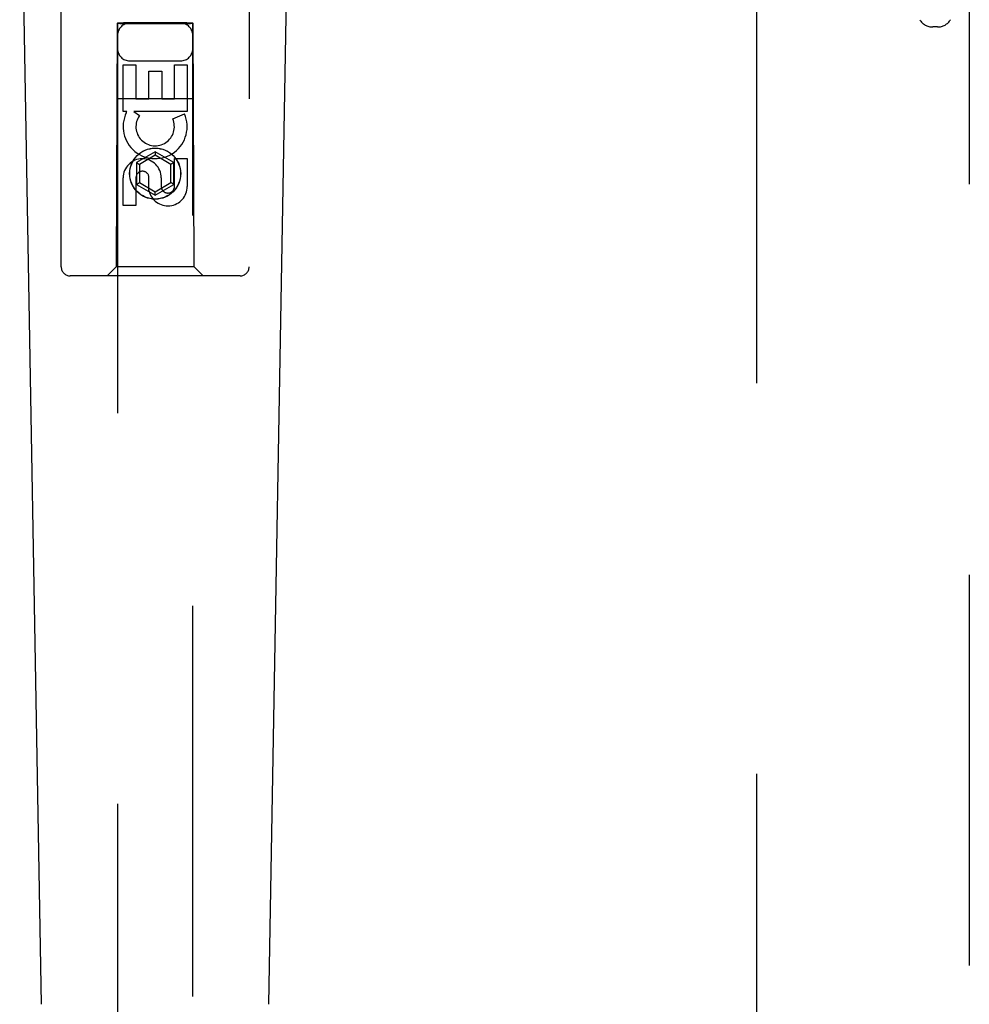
# Model space of a CAD drawing. Header units: inches. Extents: x 0 to 236, y 0 to 153.
# Tile 10 of 99: x 91.43 to 94.58, y 51.31 to 54.58. Entities that reach past the tile are written whole.
import ezdxf

# ---------------------------------------------------------------- set-up
doc = ezdxf.new("R2010")
doc.units = ezdxf.units.IN
doc.header["$LTSCALE"] = 12.986111
doc.header["$MEASUREMENT"] = 0
doc.linetypes.add('HIDDEN', pattern=[0.2, 0.1, -0.1])
doc.layers.add('DEFAULT_2', color=8, linetype='HIDDEN')
doc.layers.add('DOOR_3_ASSEMBLY', color=7, linetype='CONTINUOUS')

msp = doc.modelspace()

# ---------------------------------------------------------------- linework, layer by layer
at = {"layer": 'DEFAULT_2', "color": 8, "linetype": 'HIDDEN'}
for p, q in [((93.8761, 96.2268), (93.8761, 17.2568)), ((94.4791, 54.5568), (94.4627, 54.5568))]:
    msp.add_line(p, q, dxfattribs=at)
for centre, start, end in [((94.4627, 54.6068), 210.9637, 270), ((94.4791, 54.6068), 270, 329.0363)]:
    msp.add_arc(centre, 0.05, start, end, dxfattribs=at)
at = {"layer": 'DOOR_3_ASSEMBLY', "color": 8, "linetype": 'HIDDEN'}
for p, q in [((94.5846, 96.8878), (94.5846, 16.5958)), ((91.5636, 53.7593), (91.5636, 55.6168)), ((92.1886, 55.6168), (92.1886, 53.7593)), ((91.7496, 54.5693), (91.7461, 53.7593)), ((91.7496, 54.5693), (92.0026, 54.5693)), ((91.7511, 54.5709), (91.7511, 17.5693)), ((91.752, 54.5709), (91.7535, 54.5709)), ((91.7535, 54.5709), (91.7584, 54.571)), ((91.7584, 54.5678), (91.7535, 54.5679)), ((91.7584, 54.571), (91.7711, 54.571)), ((91.7711, 54.5678), (91.7584, 54.5678)), ((91.9811, 54.571), (91.7711, 54.571)), ((91.9938, 54.5678), (91.7711, 54.5678)), ((91.9811, 54.571), (91.9938, 54.571)), ((91.9938, 54.571), (91.9988, 54.5709)), ((91.9988, 54.5679), (91.9938, 54.5678)), ((92.0003, 54.5679), (91.9988, 54.5679)), ((92.0011, 17.5693), (92.0011, 54.5709)), ((92.0061, 53.7593), (92.0026, 54.5693)), ((91.7911, 54.4443), (91.9611, 54.4443)), ((91.7695, 54.2753), (91.7695, 54.4314)), ((91.7695, 54.4314), (91.812, 54.4314)), ((91.812, 54.4314), (91.812, 54.3179)), ((91.8555, 54.3179), (91.8555, 54.4101)), ((91.8555, 54.4101), (91.8979, 54.4101)), ((91.8979, 54.4101), (91.8979, 54.3179)), ((91.9403, 54.3179), (91.9403, 54.4314)), ((91.9403, 54.4314), (91.9828, 54.4314)), ((91.9828, 54.4314), (91.9828, 54.2753)), ((91.7485, 54.3193), (92.0037, 54.3193)), ((91.812, 54.3179), (91.8555, 54.3179)), ((91.8979, 54.3179), (91.9403, 54.3179)), ((91.7818, 54.2753), (91.7695, 54.2753)), ((91.7801, 54.2718), (91.7818, 54.2753)), ((91.8052, 54.2753), (91.8237, 54.2623)), ((91.9828, 54.2753), (91.8052, 54.2753)), ((91.9347, 54.2509), (91.9738, 54.2678)), ((91.8761, 54.1417), (91.8136, 54.1057)), ((91.8761, 54.1302), (91.8236, 54.0999)), ((91.8761, 54.1417), (91.8761, 54.1302)), ((91.9386, 54.1057), (91.8761, 54.1417)), ((91.9286, 54.0999), (91.8761, 54.1302)), ((91.9403, 54.0266), (91.9403, 54.119)), ((91.9403, 54.119), (91.9828, 54.119)), ((91.9828, 54.119), (91.9828, 54.0266)), ((91.8136, 54.1057), (91.8136, 54.0335)), ((91.8136, 54.1057), (91.8236, 54.0999)), ((91.8236, 54.0999), (91.8236, 54.0393)), ((91.9386, 54.1057), (91.9286, 54.0999)), ((91.9286, 54.0393), (91.9286, 54.0999)), ((91.9386, 54.0335), (91.9386, 54.1057)), ((91.7695, 53.9627), (91.7695, 54.0551)), ((91.812, 54.0551), (91.812, 53.9627)), ((91.8555, 54.0128), (91.8555, 54.0591)), ((91.8965, 54.0551), (91.8965, 54.0266)), ((91.8136, 54.0335), (91.8236, 54.0393)), ((91.8136, 54.0335), (91.8761, 53.9974)), ((91.8236, 54.0393), (91.8761, 54.009)), ((91.8761, 54.009), (91.9286, 54.0393)), ((91.8761, 53.9974), (91.9386, 54.0335)), ((91.9386, 54.0335), (91.9286, 54.0393)), ((91.8761, 53.9974), (91.8761, 54.009)), ((91.812, 53.9627), (91.7695, 53.9627)), ((91.7461, 53.7593), (91.7161, 53.7293)), ((92.0061, 53.7593), (91.7461, 53.7593)), ((92.0061, 53.7593), (92.0361, 53.7293)), ((92.1586, 53.7293), (91.5936, 53.7293))]:
    msp.add_line(p, q, dxfattribs=at)
at = {"layer": 'DOOR_3_ASSEMBLY', "color": 7, "linetype": 'Continuous'}
for p, q in [((91.4976, 51.3073), (91.4254, 55.4466)), ((92.2546, 51.3073), (92.3269, 55.4466))]:
    msp.add_line(p, q, dxfattribs=at)
at = {"layer": 'DOOR_3_ASSEMBLY', "color": 8, "linetype": 'HIDDEN'}
for points in [[(91.7511, 54.5709), (91.7512, 54.5709), (91.7515, 54.5709), (91.752, 54.5709)], [(91.7535, 54.5679), (91.752, 54.5679), (91.7515, 54.5679), (91.7512, 54.5679), (91.7511, 54.5679)], [(91.9988, 54.5709), (92.0003, 54.5709), (92.0007, 54.5709), (92.001, 54.5709), (92.0011, 54.5709)], [(92.0011, 54.5679), (92.001, 54.5679), (92.0007, 54.5679), (92.0003, 54.5679)]]:
    msp.add_lwpolyline(points, dxfattribs=at)
for radius in [0.085, 0.0845]:
    msp.add_circle((91.8761, 54.0693), radius, dxfattribs=at)
for centre, radius, start, end in [((91.7911, 54.5293), 0.04, 90, 180), ((91.9611, 54.5293), 0.04, 0, 90), ((91.7911, 54.4843), 0.04, 180, 270), ((91.9611, 54.4843), 0.04, 270, 360), ((91.876, 54.2255), 0.1065, 154.2636, 23.4027), ((91.876, 54.2255), 0.0639, 144.8895, 23.4026), ((91.833, 54.0551), 0.0635, 0, 180), ((91.8339, 54.0551), 0.0219, 10.307, 180), ((91.9184, 54.0265), 0.0644, 192.2995, 0.0775), ((91.9184, 54.0266), 0.0219, 179.9011, 360), ((91.5936, 53.7593), 0.03, 180, 270), ((92.1586, 53.7593), 0.03, 270, 360)]:
    msp.add_arc(centre, radius, start, end, dxfattribs=at)

doc.saveas('drawing.dxf')
